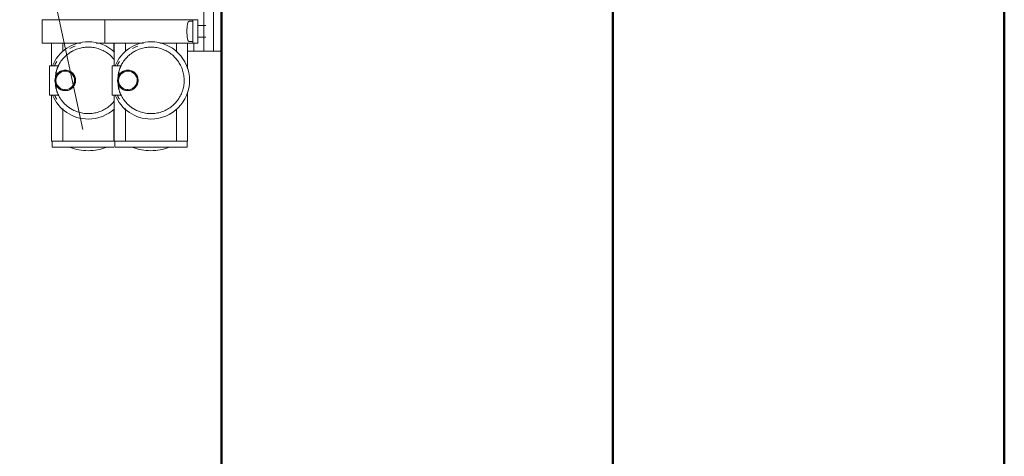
# Model space of a CAD drawing. Header units: millimetres. Extents: x -125 to 26481, y 4748 to 39818.
# Tile 41 of 104: x 17819 to 18322, y 36409 to 36632. Entities that reach past the tile are written whole.
import ezdxf

# ---------------------------------------------------------------- set-up
doc = ezdxf.new("R2010")
doc.units = ezdxf.units.MM
doc.linetypes.add('ADSK_Скрыто', pattern=[300, 150, -150])
for name, color, linetype, lineweight in [('A-DETL-____-HDLN', 90, 'ADSK_Скрыто', 9), ('A-WALL-____-MCUT', 113, 'Continuous', 50), ('A-WALL-____-OTLN', 113, 'Continuous', 20), ('M-EQPM-___-IDEN', 50, 'Continuous', 20), ('M-EQPM-____-OTLN', 50, 'Continuous', 20)]:
    doc.layers.add(name, color=color, linetype=linetype, lineweight=lineweight)

# ---------------------------------------------------------------- blocks, each defined once
blk = doc.blocks.new('Прямая форма - V line-610729-В_Этаж 02_Отопление')
at = {"layer": 'A-WALL-____-MCUT', "color": 9}
for p, q in [((7470, 0), (3930, 0)), ((3930, -200), (7470, -200))]:
    blk.add_line(p, q, dxfattribs=at)
blk = doc.blocks.new('Прямая форма - SW - 012-610730-В_Этаж 02_Отопление')
blk.add_blockref('Прямая форма - V line-610729-В_Этаж 02_Отопление', (0, 0))
blk = doc.blocks.new('Прямая форма - V line-611828-В_Этаж 02_Отопление')
at = {"layer": 'A-WALL-____-MCUT', "color": 9}
for p, q in [((7470, 200), (3930, 200)), ((3930, 0), (7470, 0))]:
    blk.add_line(p, q, dxfattribs=at)
blk = doc.blocks.new('Прямая форма - SW - 012-611829-В_Этаж 02_Отопление')
blk.add_blockref('Прямая форма - V line-611828-В_Этаж 02_Отопление', (0, 0))
blk = doc.blocks.new('V line_ifc_RVT-1-В_Этаж 02_Отопление')
at = {"layer": 'A-WALL-____-OTLN', "color": 253, "lineweight": 20, "rotation": 90}
for name, p in [('Прямая форма - SW - 012-610730-В_Этаж 02_Отопление', (33663.24, 30037.63)), ('Прямая форма - SW - 012-611829-В_Этаж 02_Отопление', (34063.24, 30037.63))]:
    blk.add_blockref(name, p, dxfattribs=at)
blk = doc.blocks.new('ADSK_Коллектор с регулирующими клапанами и расходомерами - N4-1658286-В_Этаж 02_Отопление')
at = {"layer": 'A-DETL-____-HDLN', "flags": 128}
for points in [[(201.23, -16.96), (201.2, -16.94), (201.17, -16.92), (201.14, -16.9), (201.12, -16.88), (201.09, -16.85), (201.06, -16.83), (201.04, -16.8), (201.01, -16.77), (200.99, -16.75), (200.97, -16.72), (200.95, -16.69), (200.93, -16.66)], [(211.08, -16.64), (211.06, -16.67), (211.04, -16.7), (211.02, -16.73), (211, -16.76), (210.98, -16.79), (210.95, -16.81), (210.93, -16.84), (210.9, -16.86), (210.87, -16.89), (210.84, -16.91), (210.82, -16.93), (210.79, -16.95), (210.75, -16.97)]]:
    blk.add_lwpolyline(points, dxfattribs=at)
at = {"layer": 'M-EQPM-____-OTLN'}
for p, q in [((216, -4), (216, 0)), ((206, 0), (196, 0)), ((196, -4), (206, -4)), ((216, 0), (206, 0)), ((206, -4), (216, -4)), ((216, -4), (216, -5.17)), ((196, -9), (216, -9)), ((203.04, -7.93), (203.04, -12)), ((208.96, -12), (208.96, -7.93)), ((216, -5.17), (216, -6.66)), ((216, -9), (216, -6.66)), ((216, -9), (216, -10.17)), ((200, -14.5), (200, -12)), ((212, -12), (200, -12)), ((200, -18.5), (200, -14.5)), ((200, -14.5), (212, -14.5)), ((200.8, -14.5), (200.8, -16.19)), ((211.2, -16.19), (211.2, -14.5)), ((212, -12), (212, -14.5)), ((212, -14), (216, -14)), ((212, -14.5), (212, -18.5)), ((216, -10.17), (216, -11.66)), ((216, -14), (216, -11.66)), ((216, -14), (216, -17.25)), ((200, -53), (200, -18.5)), ((225.1, -17.25), (212, -17.25)), ((212, -18.5), (212, -31.36)), ((262, -17.25), (236.9, -17.25)), ((262, -17.85), (262, -17.25)), ((265.1, -17.5), (262, -17.5)), ((262, -22.45), (262, -18.06)), ((265.1, -54.5), (265.1, -17.5)), ((216.61, -23), (212, -23)), ((262, -23), (245.78, -23)), ((262, -22.45), (262, -23)), ((262, -24), (262, -23)), ((262, -24), (262, -48)), ((212, -39.76), (212, -53)), ((212, -49), (216.22, -49)), ((225.79, -48), (226.45, -48)), ((235.55, -48), (236.21, -48)), ((245.39, -49), (262, -49)), ((262, -49), (262, -48)), ((262, -49), (262, -49.55)), ((262, -53.94), (262, -49.55)), ((200, -53), (200, -59.5)), ((212, -59.5), (212, -53)), ((212, -54.75), (223.55, -54.75)), ((216.61, -55), (212, -55)), ((223.5, -51.26), (223.5, -55.75)), ((223.5, -54.27), (223.5, -52.38)), ((223.5, -54.27), (223.5, -55.75)), ((238.45, -54.75), (262, -54.75)), ((238.5, -55.75), (238.5, -51.26)), ((238.5, -52.38), (238.5, -54.27)), ((238.5, -54.27), (238.5, -55.75)), ((262, -55), (245.78, -55)), ((262, -54.75), (262, -54.15)), ((262, -54.5), (265.1, -54.5)), ((262, -54.75), (262, -55)), ((262, -56), (262, -55)), ((265.1, -86.5), (265.1, -54.92)), ((200, -59.5), (212, -59.5)), ((200, -85), (200, -59.5)), ((212, -59.5), (212, -63.94)), ((223.5, -55.75), (238.5, -55.75)), ((226.5, -55.8), (226.65, -55.8)), ((226.5, -55.8), (235.5, -55.8)), ((235.35, -55.8), (235.5, -55.8)), ((262, -56), (262, -80)), ((212, -71.76), (212, -85)), ((225.79, -80), (226.45, -80)), ((235.55, -80), (236.21, -80)), ((262, -81), (262, -80)), ((200, -85), (200, -91.5)), ((212, -81), (216.22, -81)), ((212, -91.5), (212, -85)), ((223.5, -83.26), (223.5, -87.75)), ((223.5, -86.27), (223.5, -84.38)), ((238.5, -87.75), (238.5, -83.26)), ((238.5, -84.38), (238.5, -86.27)), ((245.39, -81), (262, -81)), ((262, -81), (262, -81.55)), ((262, -85.94), (262, -81.55)), ((212, -86.75), (223.55, -86.75)), ((223.5, -86.27), (223.5, -87.75)), ((223.5, -87.75), (238.5, -87.75)), ((226.5, -87.8), (226.65, -87.8)), ((226.5, -87.8), (235.5, -87.8)), ((235.35, -87.8), (235.5, -87.8)), ((238.45, -86.75), (262, -86.75)), ((238.5, -86.27), (238.5, -87.75)), ((262, -86.75), (262, -86.15)), ((262, -86.5), (265.1, -86.5)), ((200, -91.5), (212, -91.5))]:
    blk.add_line(p, q, dxfattribs=at)
at = {"layer": 'M-EQPM-____-OTLN', "flags": 128}
for points in [[(201.5, -17.07), (201.46, -17.06), (201.43, -17.05), (201.39, -17.04), (201.36, -17.03), (201.33, -17.01), (201.3, -17), (201.26, -16.98), (201.23, -16.96), (201.2, -16.94), (201.17, -16.92), (201.14, -16.9), (201.12, -16.88), (201.09, -16.85), (201.06, -16.83), (201.04, -16.8), (201.01, -16.77), (200.99, -16.75), (200.97, -16.72), (200.95, -16.69), (200.93, -16.66), (200.91, -16.63), (200.89, -16.59), (200.88, -16.56), (200.87, -16.53), (200.85, -16.49), (200.84, -16.46), (200.83, -16.42), (200.82, -16.39), (200.82, -16.35), (200.81, -16.32), (200.8, -16.28), (200.8, -16.25), (200.8, -16.21), (200.8, -16.19)], [(206, -17.65), (205.08, -17.61), (204.16, -17.52), (203.24, -17.4), (202.33, -17.25), (201.5, -17.07)], [(210.5, -17.07), (209.6, -17.26), (208.69, -17.41), (207.77, -17.53), (206.85, -17.61), (206, -17.65)], [(211.2, -16.19), (211.2, -16.23), (211.2, -16.26), (211.19, -16.3), (211.19, -16.33), (211.18, -16.37), (211.17, -16.4), (211.16, -16.44), (211.15, -16.47), (211.14, -16.51), (211.13, -16.54), (211.11, -16.57), (211.1, -16.61), (211.08, -16.64), (211.06, -16.67), (211.04, -16.7), (211.02, -16.73), (211, -16.76), (210.98, -16.79), (210.95, -16.81), (210.93, -16.84), (210.9, -16.86), (210.87, -16.89), (210.84, -16.91), (210.82, -16.93), (210.79, -16.95), (210.75, -16.97), (210.72, -16.99), (210.69, -17), (210.66, -17.02), (210.62, -17.03), (210.59, -17.04), (210.56, -17.05), (210.52, -17.06), (210.5, -17.07)], [(248, -36), (247.99, -35.32), (247.95, -34.64), (247.88, -33.96), (247.78, -33.29), (247.66, -32.62), (247.51, -31.96), (247.34, -31.3), (247.14, -30.65), (246.91, -30.01), (246.66, -29.38), (246.38, -28.76), (246.08, -28.15), (245.75, -27.55), (245.4, -26.97), (245.03, -26.4), (244.64, -25.85), (244.22, -25.31), (243.78, -24.79), (243.32, -24.29), (242.84, -23.8), (242.35, -23.34), (241.83, -22.9), (241.3, -22.47), (240.75, -22.07), (240.19, -21.69), (239.61, -21.34), (239.01, -21.01), (238.41, -20.7), (237.79, -20.41), (237.16, -20.16), (236.52, -19.92), (235.87, -19.71), (235.22, -19.53), (234.56, -19.38), (233.89, -19.25), (233.22, -19.15), (232.54, -19.07), (231.86, -19.02), (231.18, -19), (230.5, -19.01), (229.82, -19.04), (229.15, -19.1), (228.47, -19.19), (227.8, -19.3), (227.14, -19.44), (226.48, -19.61), (225.83, -19.81), (225.18, -20.03), (224.55, -20.27), (223.93, -20.54), (223.31, -20.84), (222.71, -21.16), (222.13, -21.5), (221.55, -21.87), (221, -22.26), (220.45, -22.67), (219.93, -23.1), (219.42, -23.55), (218.93, -24.03), (218.46, -24.52), (218.02, -25.03), (217.59, -25.56), (217.18, -26.1), (216.79, -26.66), (216.43, -27.24), (216.09, -27.83), (215.78, -28.43), (215.49, -29.04), (215.22, -29.67), (214.98, -30.31), (214.77, -30.95), (214.58, -31.6), (214.42, -32.26), (214.28, -32.93), (214.17, -33.6), (214.09, -34.28), (214.03, -34.95), (214, -35.63), (214, -36)], [(214, -36), (214.01, -36.68), (214.05, -37.36), (214.12, -38.04), (214.22, -38.71), (214.34, -39.38), (214.49, -40.04), (214.66, -40.7), (214.86, -41.35), (215.09, -41.99), (215.34, -42.62), (215.62, -43.24), (215.92, -43.85), (216.25, -44.45), (216.6, -45.03), (216.97, -45.6), (217.36, -46.15), (217.78, -46.69), (218.22, -47.21), (218.68, -47.71), (219.16, -48.2), (219.65, -48.66), (220.17, -49.1), (220.7, -49.53), (221.25, -49.93), (221.81, -50.31), (222.39, -50.66), (222.99, -50.99), (223.59, -51.3), (224.21, -51.59), (224.84, -51.84), (225.48, -52.08), (226.13, -52.29), (226.78, -52.47), (226.85, -52.49)], [(235.15, -52.49), (235.8, -52.31), (236.45, -52.1), (237.09, -51.87), (237.72, -51.62), (238.34, -51.33), (238.95, -51.03), (239.54, -50.7), (240.12, -50.35), (240.69, -49.97), (241.24, -49.57), (241.77, -49.15), (242.29, -48.71), (242.79, -48.25), (243.27, -47.77), (243.73, -47.27), (244.17, -46.75), (244.59, -46.21), (244.99, -45.66), (245.36, -45.09), (245.72, -44.51), (246.04, -43.92), (246.35, -43.31), (246.63, -42.69), (246.88, -42.06), (247.11, -41.42), (247.32, -40.77), (247.49, -40.11), (247.65, -39.45), (247.77, -38.78), (247.87, -38.11), (247.94, -37.43), (247.98, -36.76), (248, -36.08), (248, -36)], [(220.45, -54.67), (219.93, -55.1), (219.42, -55.55), (218.93, -56.03), (218.46, -56.52), (218.02, -57.03), (217.59, -57.56), (217.18, -58.1), (216.79, -58.66), (216.43, -59.24), (216.09, -59.83), (215.78, -60.43), (215.49, -61.04), (215.22, -61.67), (214.98, -62.31), (214.77, -62.95), (214.58, -63.6), (214.42, -64.26), (214.28, -64.93), (214.17, -65.6), (214.09, -66.28), (214.03, -66.95), (214, -67.63), (214, -68)], [(248, -68), (247.99, -67.32), (247.95, -66.64), (247.88, -65.96), (247.78, -65.29), (247.66, -64.62), (247.51, -63.96), (247.34, -63.3), (247.14, -62.65), (246.91, -62.01), (246.66, -61.38), (246.38, -60.76), (246.08, -60.15), (245.75, -59.55), (245.4, -58.97), (245.03, -58.4), (244.64, -57.85), (244.22, -57.31), (243.78, -56.79), (243.32, -56.29), (242.84, -55.8), (242.35, -55.34), (241.83, -54.9)], [(214, -68), (214.01, -68.68), (214.05, -69.36), (214.12, -70.04), (214.22, -70.71), (214.34, -71.38), (214.49, -72.04), (214.66, -72.7), (214.86, -73.35), (215.09, -73.99), (215.34, -74.62), (215.62, -75.24), (215.92, -75.85), (216.25, -76.45), (216.6, -77.03), (216.97, -77.6), (217.36, -78.15), (217.78, -78.69), (218.22, -79.21), (218.68, -79.71), (219.16, -80.2), (219.65, -80.66), (220.17, -81.1), (220.7, -81.53), (221.25, -81.93), (221.81, -82.31), (222.39, -82.66), (222.99, -82.99), (223.59, -83.3), (224.21, -83.59), (224.84, -83.84), (225.48, -84.08), (226.13, -84.29), (226.78, -84.47), (226.85, -84.49)], [(235.15, -84.49), (235.8, -84.31), (236.45, -84.1), (237.09, -83.87), (237.72, -83.62), (238.34, -83.33), (238.95, -83.03), (239.54, -82.7), (240.12, -82.35), (240.69, -81.97), (241.24, -81.57), (241.77, -81.15), (242.29, -80.71), (242.79, -80.25), (243.27, -79.77), (243.73, -79.27), (244.17, -78.75), (244.59, -78.21), (244.99, -77.66), (245.36, -77.09), (245.72, -76.51), (246.04, -75.92), (246.35, -75.31), (246.63, -74.69), (246.88, -74.06), (247.11, -73.42), (247.32, -72.77), (247.49, -72.11), (247.65, -71.45), (247.77, -70.78), (247.87, -70.11), (247.94, -69.43), (247.98, -68.76), (248, -68.08), (248, -68)]]:
    blk.add_lwpolyline(points, dxfattribs=at)
at = {"layer": 'M-EQPM-____-OTLN'}
for centre, radius, start, end in [((231, -36), 19.75, 0, 180), ((231, -36), 17, 86.9607, 93.1177), ((231, -36), 19.75, 180, 247.682), ((231, -36), 17, 180, 185.2815), ((231, -36), 19.75, 292.318, 0), ((231, -36), 18.76, 200.8943, 209.9461), ((231, -36), 17, 208.6646, 211.9105), ((231, -47.75), 5.25, 90, 201.2048), ((231, -47.75), 5.25, 90, 177.6758), ((231, -47.75), 4.75, 90, 270), ((231, -47.75), 5.25, 338.7952, 90), ((231, -47.75), 5.25, 2.3242, 90), ((231, -47.75), 4.75, 270, 90), ((231, -36), 17, 317.6813, 330.9929), ((231, -47.75), 5.25, 182.3242, 270), ((231, -47.75), 5.25, 270, 357.6758), ((231, -68), 19.75, 136.9698, 180), ((231, -36), 18.76, 239.121, 245.2785), ((231, -36), 17, 239.0986, 243.821), ((231, -36), 16.75, 254.6261, 264.1776), ((231, -36), 16.75, 275.8224, 285.3739), ((231, -36), 17, 296.179, 301.4807), ((231, -36), 18.76, 294.7215, 300.879), ((231, -68), 19.75, 0, 42.8192), ((231, -68), 19.75, 180, 247.682), ((231, -68), 17, 180, 185.2815), ((231, -68), 19.75, 292.318, 0), ((231, -68), 18.76, 200.8943, 209.9461), ((231, -79.75), 5.25, 90, 201.2048), ((231, -79.75), 5.25, 90, 177.6758), ((231, -79.75), 4.75, 90, 270), ((231, -79.75), 5.25, 338.7952, 90), ((231, -79.75), 5.25, 2.3242, 90), ((231, -79.75), 4.75, 270, 90), ((231, -68), 17, 208.6646, 211.9105), ((231, -79.75), 5.25, 182.3242, 270), ((231, -79.75), 5.25, 270, 357.6758), ((231, -68), 17, 317.6813, 330.9929), ((231, -68), 18.76, 239.121, 245.2785), ((231, -68), 17, 239.0986, 243.821), ((231, -68), 16.75, 254.6261, 264.1776), ((231, -68), 16.75, 275.8224, 285.3739), ((231, -68), 17, 296.179, 301.4807), ((231, -68), 18.76, 294.7215, 300.879)]:
    blk.add_arc(centre, radius, start, end, dxfattribs=at)
for centre, start_param, end_param in [((259.8, -36), 4.712389, 5.397482), ((259.8, -36), 4.027296, 4.712389), ((259.8, -68), 4.712389, 5.397482), ((259.8, -68), 4.027296, 4.712389)]:
    blk.add_ellipse(centre, major_axis=(0, 14.25), ratio=0.5, start_param=start_param, end_param=end_param, dxfattribs=at)
for points, knots in [([(229.2, -52.68), (228.8, -52.54), (228.33, -52.3), (227.84, -51.95), (227.67, -51.81), (227.5, -51.67), (227.3, -51.48), (227.09, -51.26), (226.92, -51.06), (226.73, -50.82), (226.43, -50.37), (226.22, -49.95), (226.11, -49.65)], [-1, -1, -1, -1, -0.7, -0.625, -0.5875, -0.55, -0.475, -0.4, -0.35, -0.3, -0.2, 0, 0, 0, 0]), ([(235.89, -49.65), (235.78, -49.95), (235.57, -50.37), (235.27, -50.82), (235.08, -51.06), (234.93, -51.23), (234.78, -51.4), (234.62, -51.55), (234.46, -51.7), (234.23, -51.89), (233.94, -52.11), (233.45, -52.41), (233.06, -52.59), (232.8, -52.68)], [-1, -1, -1, -1, -0.8, -0.7, -0.65, -0.6, -0.55, -0.5, -0.45, -0.4, -0.3, -0.2, 0, 0, 0, 0]), ([(226.85, -52.49), (226.6, -52.42), (226.11, -52.28), (225.56, -52.11), (225.16, -51.97), (224.89, -51.86), (224.63, -51.76), (224.4, -51.67), (224.19, -51.58), (223.95, -51.47), (223.62, -51.31), (223.5, -51.26), (223.5, -51.26)], [0, 0, 0, 0, 0.125, 0.25, 0.3125, 0.375, 0.4375, 0.5, 0.5625, 0.625, 0.75, 1, 1, 1, 1]), ([(223.5, -51.31), (223.5, -51.35), (223.5, -51.44), (223.5, -51.6), (223.5, -51.74), (223.5, -51.96), (223.5, -52.18), (223.5, -52.38)], [0.2, 0.2, 0.2, 0.2, 0.4, 0.55, 0.625, 0.7, 1, 1, 1, 1]), ([(230.77, -52.99), (230.54, -52.98), (230, -52.93), (229.48, -52.79), (229.2, -52.68)], [0.1222863, 0.1222863, 0.1222863, 0.1222863, 0.5, 1, 1, 1, 1]), ([(238.5, -51.26), (238.5, -51.26), (238.38, -51.31), (238, -51.49), (237.67, -51.64), (237.37, -51.76), (237.11, -51.86), (236.84, -51.97), (236.44, -52.11), (235.89, -52.28), (235.4, -52.42), (235.15, -52.49)], [0, 0, 0, 0, 0.25, 0.375, 0.5, 0.5625, 0.625, 0.6875, 0.75, 0.875, 1, 1, 1, 1]), ([(238.5, -52.38), (238.5, -52.12), (238.5, -51.8), (238.5, -51.51), (238.5, -51.38), (238.5, -51.33), (238.5, -51.31)], [0, 0, 0, 0, 0.4, 0.55, 0.7, 0.8, 0.8, 0.8, 0.8]), ([(226.85, -84.49), (226.6, -84.42), (226.11, -84.28), (225.56, -84.11), (225.16, -83.97), (224.89, -83.86), (224.63, -83.76), (224.4, -83.67), (224.19, -83.58), (223.95, -83.47), (223.62, -83.31), (223.5, -83.26), (223.5, -83.26)], [0, 0, 0, 0, 0.125, 0.25, 0.3125, 0.375, 0.4375, 0.5, 0.5625, 0.625, 0.75, 1, 1, 1, 1]), ([(223.5, -83.31), (223.5, -83.35), (223.5, -83.44), (223.5, -83.6), (223.5, -83.74), (223.5, -83.96), (223.5, -84.18), (223.5, -84.38)], [0.2, 0.2, 0.2, 0.2, 0.4, 0.55, 0.625, 0.7, 1, 1, 1, 1]), ([(229.2, -84.68), (228.8, -84.54), (228.33, -84.3), (227.84, -83.95), (227.67, -83.81), (227.5, -83.67), (227.3, -83.48), (227.09, -83.26), (226.92, -83.06), (226.73, -82.82), (226.43, -82.37), (226.22, -81.95), (226.11, -81.65)], [-1, -1, -1, -1, -0.7, -0.625, -0.5875, -0.55, -0.475, -0.4, -0.35, -0.3, -0.2, 0, 0, 0, 0]), ([(235.89, -81.65), (235.78, -81.95), (235.57, -82.37), (235.27, -82.82), (235.08, -83.06), (234.93, -83.23), (234.78, -83.4), (234.62, -83.55), (234.46, -83.7), (234.23, -83.89), (233.94, -84.11), (233.45, -84.41), (233.06, -84.59), (232.8, -84.68)], [-1, -1, -1, -1, -0.8, -0.7, -0.65, -0.6, -0.55, -0.5, -0.45, -0.4, -0.3, -0.2, 0, 0, 0, 0]), ([(238.5, -83.26), (238.5, -83.26), (238.38, -83.31), (238, -83.49), (237.67, -83.64), (237.37, -83.76), (237.11, -83.86), (236.84, -83.97), (236.44, -84.11), (235.89, -84.28), (235.4, -84.42), (235.15, -84.49)], [0, 0, 0, 0, 0.25, 0.375, 0.5, 0.5625, 0.625, 0.6875, 0.75, 0.875, 1, 1, 1, 1]), ([(238.5, -84.38), (238.5, -84.12), (238.5, -83.8), (238.5, -83.51), (238.5, -83.38), (238.5, -83.33), (238.5, -83.31)], [0, 0, 0, 0, 0.4, 0.55, 0.7, 0.8, 0.8, 0.8, 0.8])]:
    blk.add_open_spline(points, degree=3, knots=knots, dxfattribs=at)
for points in [[(229.2, -52.68), (228.78, -52.69), (227.96, -52.67), (227.21, -52.56), (226.85, -52.49)], [(232.8, -52.68), (232.52, -52.79), (231.93, -52.94), (231.31, -53), (231, -53)], [(235.15, -52.49), (234.91, -52.54), (234.42, -52.63), (233.63, -52.68), (233.08, -52.69), (232.8, -52.68)], [(229.2, -84.68), (228.78, -84.69), (227.96, -84.67), (227.21, -84.56), (226.85, -84.49)], [(231, -85), (230.69, -85), (230.07, -84.94), (229.48, -84.79), (229.2, -84.68)], [(232.8, -84.68), (232.52, -84.79), (231.93, -84.94), (231.31, -85), (231, -85)], [(235.15, -84.49), (234.91, -84.54), (234.42, -84.63), (233.63, -84.68), (233.08, -84.69), (232.8, -84.68)]]:
    blk.add_open_spline(points, degree=3, dxfattribs=at)

msp = doc.modelspace()

# ---------------------------------------------------------------- linework, layer by layer
at = {"layer": 'M-EQPM-___-IDEN'}
msp.add_line((17850.7, 36575.55), (17515.23, 38139.63), dxfattribs=at)

# ---------------------------------------------------------------- block references
at = {"lineweight": 9}
msp.add_blockref('V line_ifc_RVT-1-В_Этаж 02_Отопление', (-15741.71, 0), dxfattribs=at)
at = {"layer": 'A-DETL-____-HDLN', "rotation": 269.9999999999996}
msp.add_blockref('ADSK_Коллектор с регулирующими клапанами и расходомерами - N4-1658286-В_Этаж 02_Отопление', (17921.54, 36831.6), dxfattribs=at)

doc.saveas('drawing.dxf')
